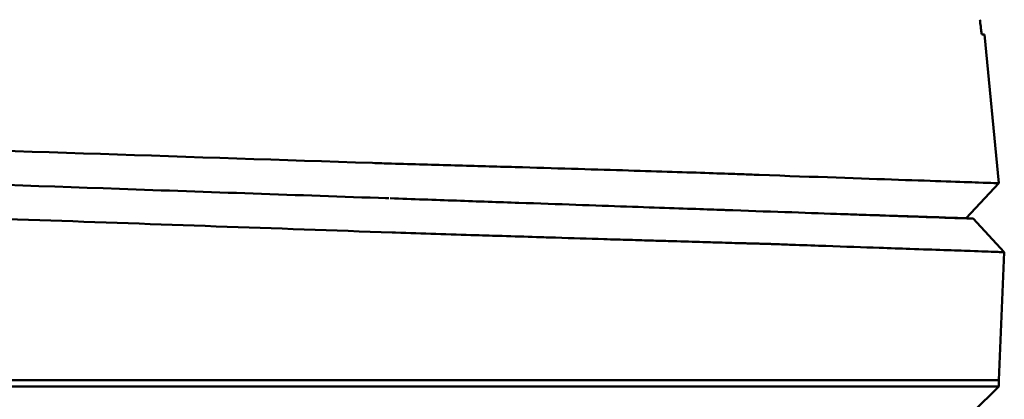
# Model space of a CAD drawing. Header units: millimetres. Extents: x 857 to 3150, y 927 to 1922.
# Tile 20 of 22: x 2761 to 2792, y 1879 to 1890. Entities that reach past the tile are written whole.
import ezdxf

# ---------------------------------------------------------------- set-up
doc = ezdxf.new("R2010")
doc.units = ezdxf.units.MM
doc.header["$LTSCALE"] = 6.666667
doc.layers.add('Visible (ISO)', color=7, linetype='Continuous', lineweight=50)

msp = doc.modelspace()

# ---------------------------------------------------------------- linework, layer by layer
at = {"layer": 'Visible (ISO)'}
for p, q in [((2791.908, 1885.284), (2791.454, 1889.938)), ((2791.908, 1885.284), (2790.879, 1884.187)), ((2788.673, 1884.261), (2788.673, 1884.259)), ((2791.106, 1884.174), (2792.076, 1883.125)), ((2792.076, 1883.125), (2791.902, 1879.119)), ((2666.986, 1879.119), (2772.848, 1879.119)), ((2772.964, 1879.119), (2772.848, 1879.119)), ((2772.964, 1879.119), (2784.381, 1879.119)), ((2784.403, 1879.119), (2784.381, 1879.119)), ((2784.403, 1879.119), (2791.902, 1879.119)), ((2791.902, 1878.918), (2791.097, 1878.113)), ((2791.902, 1878.918), (2791.902, 1879.119))]:
    msp.add_line(p, q, dxfattribs=at)
for centre, major_axis, ratio, start_param, end_param in [((2538.068, 1898.585), (253.386, -8.647), 0.00001, 6.258674, 6.28368), ((2747.791, 1933.538), (138.775, -14.413), 0.328658, 4.924062, 4.928389), ((2769.061, 1885.267), (15.811, 0.221), 0.016115, 0.243121, 0.293644), ((2771.855, 1884.846), (-8.083, 0.282), 0.00001, 4.592246, 4.605376), ((2779.336, 1884.585), (4.758, -0.166), 0.00001, 0.465065, 0.474513), ((2772.964, 1883.743), (-0.561, 0.019), 0.006915, 1.503879, 1.703148), ((2779.8, 1884.718), (5.266, -1.23), 0.096782, 5.840838, 5.850038)]:
    msp.add_ellipse(centre, major_axis=major_axis, ratio=ratio, start_param=start_param, end_param=end_param, dxfattribs=at)
for points, knots in [([(2791.375, 1889.941), (2791.373, 1889.941), (2791.371, 1889.951), (2791.364, 1889.991), (2791.359, 1890.021), (2791.349, 1890.1), (2791.343, 1890.151), (2791.334, 1890.23), (2791.33, 1890.264), (2791.323, 1890.334), (2791.319, 1890.37), (2791.316, 1890.406)], [-0.06079793, -0.06079793, -0.06079793, -0.06079793, -0.04978833, -0.04978833, -0.03793526, -0.03793526, -0.02182904, -0.02182904, -0.01094022, -0.01094022, 0, 0, 0, 0]), ([(2667.797, 1889.417), (2674.966, 1889.175), (2682.223, 1888.93), (2689.49, 1888.685), (2696.757, 1888.441), (2704.086, 1888.195), (2711.4, 1887.949), (2718.713, 1887.704), (2726.063, 1887.458), (2733.372, 1887.214), (2740.681, 1886.97), (2748, 1886.726), (2755.252, 1886.485), (2760.966, 1886.295), (2766.664, 1886.105), (2772.315, 1885.918)], [0, 0, 0, 0, 21.882576, 21.882576, 21.882576, 43.765152, 43.765152, 43.765152, 65.647729, 65.647729, 65.647729, 87.530305, 87.530305, 87.530305, 104.770272, 104.770272, 104.770272, 104.770272]), ([(2666.925, 1888.51), (2672.258, 1888.324), (2677.635, 1888.136), (2683.025, 1887.948), (2688.415, 1887.76), (2693.839, 1887.57), (2699.266, 1887.381), (2704.693, 1887.191), (2710.144, 1887.001), (2715.587, 1886.811), (2721.03, 1886.621), (2726.487, 1886.43), (2731.925, 1886.241), (2737.363, 1886.051), (2742.804, 1885.861), (2748.216, 1885.672), (2753.628, 1885.483), (2759.033, 1885.294), (2764.398, 1885.107), (2767.194, 1885.009), (2769.984, 1884.911), (2772.762, 1884.814)], [0, 0, 0, 0, 0.0163567, 0.0163567, 0.0163567, 0.0327134, 0.0327134, 0.0327134, 0.0490702, 0.0490702, 0.0490702, 0.0654269, 0.0654269, 0.0654269, 0.0817836, 0.0817836, 0.0817836, 0.0981403, 0.0981403, 0.0981403, 0.1066635, 0.1066635, 0.1066635, 0.1066635]), ([(2666.687, 1887.463), (2666.805, 1887.459), (2666.96, 1887.454), (2667.297, 1887.442), (2667.45, 1887.437), (2667.908, 1887.421), (2668.213, 1887.41), (2669.131, 1887.378), (2669.743, 1887.356), (2671.582, 1887.292), (2672.81, 1887.249), (2676.502, 1887.12), (2678.971, 1887.034), (2686.408, 1886.774), (2691.389, 1886.599), (2699.721, 1886.308), (2703.063, 1886.191), (2710.87, 1885.917), (2715.338, 1885.761), (2724.286, 1885.447), (2728.764, 1885.291), (2736.586, 1885.016), (2739.932, 1884.899), (2745.771, 1884.694), (2748.268, 1884.607), (2754.487, 1884.388), (2758.204, 1884.258), (2765.595, 1883.998), (2769.269, 1883.869), (2772.927, 1883.74)], [-10.713453, -10.713453, -10.713453, -10.713453, -10.657127, -10.657127, -10.610364, -10.610364, -10.516815, -10.516815, -10.329627, -10.329627, -9.954899, -9.954899, -9.204167, -9.204167, -7.698632, -7.698632, -6.693041, -6.693041, -5.351502, -5.351502, -4.007016, -4.007016, -3.000502, -3.000502, -2.247226, -2.247226, -1.120907, -1.120907, 0, 0, 0, 0]), ([(2772.906, 1885.899), (2773.578, 1885.88), (2774.246, 1885.862), (2774.892, 1885.843), (2775.538, 1885.825), (2776.174, 1885.806), (2776.782, 1885.789), (2777.39, 1885.771), (2777.981, 1885.753), (2778.54, 1885.737), (2779.099, 1885.72), (2779.635, 1885.704), (2780.134, 1885.688), (2780.632, 1885.673), (2781.103, 1885.658), (2781.533, 1885.645), (2781.962, 1885.631), (2782.358, 1885.618), (2782.71, 1885.606), (2783.062, 1885.594), (2783.377, 1885.583), (2783.645, 1885.573), (2783.854, 1885.566), (2784.038, 1885.559), (2784.194, 1885.552)], [0, 0, 0, 0, 1.921104, 1.921104, 1.921104, 3.842208, 3.842208, 3.842208, 5.763312, 5.763312, 5.763312, 7.684416, 7.684416, 7.684416, 9.60552, 9.60552, 9.60552, 11.526625, 11.526625, 11.526625, 13.447729, 13.447729, 13.447729, 14.949954, 14.949954, 14.949954, 14.949954]), ([(2784.405, 1885.543), (2786.167, 1885.482), (2787.627, 1885.432), (2788.771, 1885.392), (2789.915, 1885.353), (2790.751, 1885.324), (2791.268, 1885.306), (2791.694, 1885.291), (2791.908, 1885.284), (2791.908, 1885.284)], [0, 0, 0, 0, 21.882576, 21.882576, 21.882576, 43.765152, 43.765152, 43.765152, 61.766885, 61.766885, 61.766885, 61.766885]), ([(2772.868, 1884.811), (2773.569, 1884.786), (2774.267, 1884.762), (2774.938, 1884.738), (2775.608, 1884.715), (2776.267, 1884.692), (2776.89, 1884.67), (2777.514, 1884.649), (2778.117, 1884.627), (2778.679, 1884.608), (2779.241, 1884.588), (2779.775, 1884.57), (2780.262, 1884.553), (2780.749, 1884.536), (2781.201, 1884.52), (2781.601, 1884.506), (2782.002, 1884.492), (2782.361, 1884.479), (2782.666, 1884.469), (2782.818, 1884.463), (2782.96, 1884.458), (2783.087, 1884.454), (2783.15, 1884.452), (2783.211, 1884.45), (2783.268, 1884.448), (2783.325, 1884.446), (2783.38, 1884.444), (2783.43, 1884.442), (2783.45, 1884.441), (2783.469, 1884.441), (2783.488, 1884.44), (2783.507, 1884.439), (2783.526, 1884.439), (2783.543, 1884.438), (2783.552, 1884.438), (2783.561, 1884.437), (2783.569, 1884.437)], [0, 0, 0, 0, 0.00216284, 0.00216284, 0.00216284, 0.00432572, 0.00432572, 0.00432572, 0.0064886, 0.0064886, 0.0064886, 0.00865148, 0.00865148, 0.00865148, 0.01081436, 0.01081436, 0.01081436, 0.01297724, 0.01297724, 0.01297724, 0.01405868, 0.01405868, 0.01405868, 0.0145994, 0.0145994, 0.0145994, 0.01514012, 0.01514012, 0.01514012, 0.01535374, 0.01535374, 0.01535374, 0.01556736, 0.01556736, 0.01556736, 0.01567089, 0.01567089, 0.01567089, 0.01567089]), ([(2783.589, 1884.436), (2784.898, 1884.391), (2786.041, 1884.351), (2787.01, 1884.317), (2787.98, 1884.283), (2788.78, 1884.255), (2789.406, 1884.233), (2790.032, 1884.211), (2790.487, 1884.195), (2790.767, 1884.186), (2790.993, 1884.178), (2791.061, 1884.175), (2791.106, 1884.174)], [0, 0, 0, 0, 0.01635215, 0.01635215, 0.01635215, 0.03270429, 0.03270429, 0.03270429, 0.04905643, 0.04905643, 0.04905643, 0.06225952, 0.06225952, 0.06225952, 0.06225952]), ([(2786.953, 1884.319), (2787.235, 1884.309), (2787.503, 1884.3), (2787.755, 1884.292), (2788.894, 1884.254), (2789.726, 1884.226), (2790.242, 1884.209), (2790.666, 1884.194), (2790.794, 1884.19), (2790.879, 1884.187)], [17.040997, 17.040997, 17.040997, 17.040997, 21.882576, 21.882576, 21.882576, 43.765152, 43.765152, 43.765152, 61.766885, 61.766885, 61.766885, 61.766885]), ([(2773.038, 1883.737), (2773.462, 1883.723), (2773.882, 1883.71), (2774.721, 1883.683), (2775.139, 1883.67), (2775.827, 1883.648), (2776.102, 1883.64), (2776.737, 1883.62), (2777.095, 1883.609), (2777.646, 1883.592), (2777.845, 1883.585), (2778.567, 1883.563), (2779.072, 1883.548), (2779.828, 1883.524), (2780.095, 1883.516), (2780.612, 1883.501), (2780.861, 1883.493), (2781.31, 1883.48), (2781.513, 1883.474), (2782.045, 1883.458), (2782.36, 1883.449), (2782.866, 1883.434), (2783.067, 1883.428), (2783.393, 1883.419), (2783.523, 1883.415), (2783.737, 1883.409), (2783.824, 1883.407), (2783.967, 1883.403), (2784.025, 1883.401), (2784.123, 1883.399), (2784.163, 1883.398), (2784.259, 1883.395), (2784.314, 1883.394), (2784.416, 1883.391), (2784.464, 1883.39), (2784.508, 1883.389)], [-1.679207, -1.679207, -1.679207, -1.679207, -1.548784, -1.548784, -1.41563, -1.41563, -1.32558, -1.32558, -1.204178, -1.204178, -1.134257, -1.134257, -0.946443, -0.946443, -0.838704, -0.838704, -0.731055, -0.731055, -0.637098, -0.637098, -0.473724, -0.473724, -0.352581, -0.352581, -0.262746, -0.262746, -0.196047, -0.196047, -0.146434, -0.146434, -0.109476, -0.109476, -0.054468, -0.054468, 0, 0, 0, 0]), ([(2784.53, 1883.388), (2784.547, 1883.388), (2784.569, 1883.387), (2784.617, 1883.385), (2784.639, 1883.384), (2784.704, 1883.382), (2784.748, 1883.381), (2784.877, 1883.376), (2784.963, 1883.373), (2785.217, 1883.364), (2785.384, 1883.358), (2785.875, 1883.341), (2786.19, 1883.33), (2787.1, 1883.298), (2787.658, 1883.279), (2788.506, 1883.249), (2788.823, 1883.238), (2789.513, 1883.214), (2789.868, 1883.202), (2790.499, 1883.18), (2790.775, 1883.17), (2791.367, 1883.149), (2791.633, 1883.14), (2791.899, 1883.131), (2791.966, 1883.128), (2792.054, 1883.125), (2792.076, 1883.125), (2792.076, 1883.125)], [-6.255822, -6.255822, -6.255822, -6.255822, -6.222837, -6.222837, -6.195433, -6.195433, -6.140619, -6.140619, -6.030972, -6.030972, -5.8116, -5.8116, -5.372567, -5.372567, -4.493566, -4.493566, -3.9071, -3.9071, -3.124844, -3.124844, -2.342742, -2.342742, -1.17034, -1.17034, -0.584842, -0.584842, 0, 0, 0, 0]), ([(2784.403, 1878.918), (2784.333, 1878.918), (2784.262, 1878.918), (2784.008, 1878.918), (2783.888, 1878.918), (2783.67, 1878.918), (2783.579, 1878.918), (2783.364, 1878.918), (2783.237, 1878.918), (2782.923, 1878.918), (2782.729, 1878.918), (2782.438, 1878.918), (2782.351, 1878.918), (2781.932, 1878.918), (2781.572, 1878.918), (2781.055, 1878.918), (2780.92, 1878.918), (2780.564, 1878.918), (2780.338, 1878.918), (2779.928, 1878.918), (2779.746, 1878.918), (2779.014, 1878.918), (2778.435, 1878.918), (2777.664, 1878.918), (2777.497, 1878.918), (2777.1, 1878.918), (2776.869, 1878.918), (2776.281, 1878.918), (2775.921, 1878.918), (2775.243, 1878.918), (2774.927, 1878.918), (2774.399, 1878.918), (2774.19, 1878.918), (2772.949, 1878.918), (2771.106, 1878.918), (2768.001, 1878.918), (2765.941, 1878.918), (2761.124, 1878.918), (2758.364, 1878.918), (2754.016, 1878.918), (2752.433, 1878.918), (2749.037, 1878.918), (2747.225, 1878.918), (2743.336, 1878.918), (2741.26, 1878.918), (2736.818, 1878.918), (2734.451, 1878.918), (2729.371, 1878.918), (2726.657, 1878.918), (2720.844, 1878.918), (2717.745, 1878.918), (2712.993, 1878.918), (2711.339, 1878.918), (2705.926, 1878.918), (2702.168, 1878.918), (2696.412, 1878.918), (2694.409, 1878.918), (2690.269, 1878.918), (2688.133, 1878.918), (2683.735, 1878.918), (2681.474, 1878.918), (2678.054, 1878.918), (2676.891, 1878.918), (2673.243, 1878.918), (2670.763, 1878.918), (2666.398, 1878.918), (2665.37, 1878.918), (2663.333, 1878.918), (2662.936, 1878.918), (2661.871, 1878.918), (2661.225, 1878.918), (2660.493, 1878.918), (2660.37, 1878.918), (2659.923, 1878.918), (2659.608, 1878.918), (2659.03, 1878.918), (2658.764, 1878.918), (2658.223, 1878.918), (2657.952, 1878.918), (2657.558, 1878.918), (2657.423, 1878.918), (2657.209, 1878.918), (2657.128, 1878.918), (2656.817, 1878.918), (2656.604, 1878.918), (2655.854, 1878.918), (2655.596, 1878.918), (2654.637, 1878.918), (2654.069, 1878.918), (2653.04, 1878.918), (2652.576, 1878.918), (2651.338, 1878.918), (2650.648, 1878.918), (2649.825, 1878.918), (2649.596, 1878.918), (2649.198, 1878.918), (2649.026, 1878.918), (2648.73, 1878.918), (2648.604, 1878.918), (2648.163, 1878.918), (2647.997, 1878.918), (2647.997, 1878.918)], [0.000001, 0.000001, 0.000001, 0.000001, 0.08808, 0.08808, 0.153158, 0.153158, 0.19567, 0.19567, 0.24803, 0.24803, 0.3189, 0.3189, 0.34781, 0.34781, 0.455565, 0.455565, 0.492277, 0.492277, 0.550462, 0.550462, 0.594927, 0.594927, 0.725708, 0.725708, 0.761138, 0.761138, 0.809194, 0.809194, 0.881386, 0.881386, 0.94288, 0.94288, 0.982933, 0.982933, 1.178377, 1.178377, 1.561095, 1.561095, 2.071598, 2.071598, 2.3634, 2.3634, 2.696721, 2.696721, 3.077716, 3.077716, 3.511094, 3.511094, 4.007579, 4.007579, 4.574154, 4.574154, 4.876595, 4.876595, 5.564765, 5.564765, 5.932572, 5.932572, 6.325903, 6.325903, 6.743379, 6.743379, 6.95885, 6.95885, 7.419977, 7.419977, 7.772548, 7.772548, 7.860065, 7.860065, 8.013404, 8.013404, 8.044696, 8.044696, 8.129241, 8.129241, 8.207227, 8.207227, 8.295262, 8.295262, 8.343772, 8.343772, 8.375028, 8.375028, 8.466558, 8.466558, 8.730895, 8.730895, 9.185451, 9.185451, 9.611775, 9.611775, 10.40917, 10.40917, 10.758818, 10.758818, 11.085965, 11.085965, 11.393306, 11.393306, 12.337982, 12.337982, 12.337982, 12.337982]), ([(2791.902, 1878.918), (2791.902, 1878.918), (2791.893, 1878.918), (2791.841, 1878.918), (2791.772, 1878.918), (2791.485, 1878.918), (2791.197, 1878.918), (2790.654, 1878.918), (2790.491, 1878.918), (2790.002, 1878.918), (2789.646, 1878.918), (2788.641, 1878.918), (2787.936, 1878.918), (2786.321, 1878.918), (2785.413, 1878.918), (2784.403, 1878.918)], [12.055708, 12.055708, 12.055708, 12.055708, 12.251527, 12.251527, 12.644845, 12.644845, 13.333545, 13.333545, 13.591652, 13.591652, 14.043256, 14.043256, 14.721038, 14.721038, 15.399535, 15.399535, 15.399535, 15.399535])]:
    msp.add_open_spline(points, degree=3, knots=knots, dxfattribs=at)

doc.saveas('drawing.dxf')
